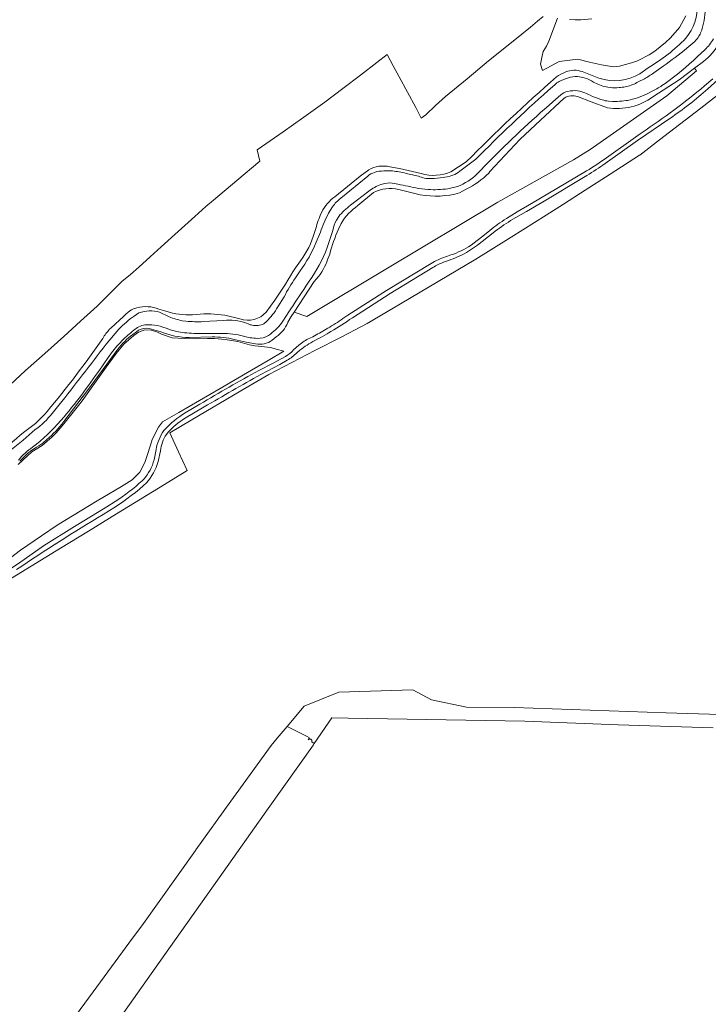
# Model space of a CAD drawing. Header units: metres. Extents: x 201541 to 204988, y 387833 to 394342.
# Tile 4 of 214: x 202363 to 202723, y 388516 to 389030. Entities that reach past the tile are written whole.
import ezdxf

# ---------------------------------------------------------------- set-up
doc = ezdxf.new("R2010")
doc.units = ezdxf.units.M
for name, color, linetype, lineweight in [('B-WE-GR-BOUWLAND-GV', 80, 'Continuous', 13), ('B-WE-GR-GRAS-GV', 60, 'Continuous', 13), ('B-WE-GR-HOUTWAL-GV', 40, 'Continuous', 13), ('B-WE-OG-WATER_BEEK-GV', 150, 'Continuous', 18), ('B-WE-OG-WATER_SLOOT-GV', 120, 'Continuous', 18), ('B-WE-VH-VERHARDING_HALFVERHARDING_GRIND-GV', 252, 'Continuous', 18)]:
    doc.layers.add(name, color=color, linetype=linetype, lineweight=lineweight)

msp = doc.modelspace()

# ---------------------------------------------------------------- linework, layer by layer
at = {"layer": 'B-WE-GR-BOUWLAND-GV'}
for points in [[(202730.097, 388992.623), (202718.916, 388984.033), (202707.735, 388975.443), (202697.38, 388967.46), (202687.025, 388959.476), (202686.852, 388959.364), (202671.585, 388949.514), (202656.145, 388939.552), (202647.169, 388933.802), (202638.192, 388928.051), (202619.793, 388916.534), (202601.394, 388905.016), (202581.733, 388893.396), (202562.071, 388881.776), (202544.597, 388871.534), (202541.602, 388869.978), (202530.917, 388864.428), (202517.237, 388857.322), (202505.22, 388851.087), (202493.203, 388844.852), (202478.603, 388836.286), (202452.696, 388821.007), (202441.39, 388814.292), (202445.98, 388804.493), (202450.569, 388794.693), (202444.637, 388791.035), (202438.705, 388787.378), (202426.197, 388779.69), (202413.689, 388772.002), (202399.029, 388763.026), (202384.369, 388754.05), (202369.017, 388744.674), (202353.664, 388735.298)], [(202364.968, 388472.825), (202401.343, 388522.317), (202416.745, 388543.159), (202421.518, 388549.639), (202426.78, 388556.783), (202454.912, 388596.154), (202455.133, 388596.464), (202473.308, 388621.9), (202473.312, 388621.906), (202473.316, 388621.912), (202473.345, 388621.952), (202476.094, 388625.799), (202494.505, 388650.943), (202497.588, 388654.888), (202497.621, 388654.927), (202502.775, 388660.954), (202511.688, 388671.61), (202529.845, 388678.897), (202568.42, 388680.163), (202578.254, 388674.853), (202596.44, 388671.136), (202621.343, 388670.858), (202700.88, 388668.028), (202797.015, 388665.093)], [(202725.439, 388660.301), (202675.666, 388661.871), (202626.968, 388663.722), (202534.621, 388665.308), (202526.047, 388665.455), (202516.906, 388651.988), (202516.515, 388651.412), (202492.894, 388618.132), (202467.232, 388581.834), (202441.013, 388544.747), (202406.156, 388495.445), (202396.189, 388481.479), (202366.523, 388439.756), (202344.872, 388408.99), (202339.933, 388400.858), (202343.115, 388398.353), (202359.389, 388385.544), (202369.945, 388377.692), (202392.097, 388360.955), (202397.73, 388357.434), (202407.215, 388350.607), (202427.047, 388334.652), (202428.411, 388333.385)]]:
    msp.add_lwpolyline(points, dxfattribs=at)
at = {"layer": 'B-WE-GR-GRAS-GV'}
for points in [[(202711.131, 389020.487, 0.1788811), (202717.202, 389038.54)], [(202731.755, 389029.577, -0.2144502), (202720.413, 389008.375)], [(202691.514, 389005.087, 0.0613844), (202711.131, 389020.487)], [(202648.327, 389002.92, -0.1818129), (202656.984, 389003.082)], [(202596.383, 388955.954, -0.0167009), (202643.461, 389000.289)], [(202643.461, 389000.289, -0.0433289), (202648.327, 389002.92)], [(202665.699, 388999.581, 0.2130302), (202687.033, 389002.012)], [(202688.337, 388971.312, 0.0266164), (202720.838, 388995.593)], [(202722.544, 388994.168, -0.038605), (202702.779, 388978.667)], [(202657.829, 388950.376, 0.0259392), (202668.401, 388957.173)], [(202545.385, 388951.807, -0.1815587), (202556.449, 388953.397)], [(202668.98, 388955.111, -0.0179089), (202659.384, 388948.787)], [(202572.858, 388949.789, 0.1696607), (202588.394, 388950.677)], [(202520.872, 388929.714, -0.1221383), (202527.717, 388937.72)], [(202517.387, 388920.023, -0.0159442), (202520.168, 388928.483)], [(202608.648, 388920.048, -0.0435472), (202617.324, 388926.282)], [(202619.575, 388925.254, 0.0241836), (202610.366, 388918.84)], [(202509.688, 388904.193, 0.0908395), (202517.047, 388919.002)], [(202588.248, 388907.305, 0.0653937), (202598.874, 388912.357)], [(202578.023, 388902.847, -0.0580982), (202585.585, 388906.34)], [(202596.449, 388908.584, -0.0522035), (202587.05, 388904.456)], [(202496.397, 388883.602, 0.0165737), (202507.062, 388900.634)], [(202584.563, 388903.565, 0.0158595), (202578.966, 388900.821)], [(202424.289, 388879.736, -0.1572831), (202435.779, 388878.991)], [(202418.66, 388876.533, -0.0744989), (202422.551, 388879.226)], [(202439.41, 388877.855, 0.0921747), (202453.394, 388876.03)], [(202455.516, 388876.161, -0.0746823), (202470.176, 388875.762)], [(202478.086, 388874.001, 0.3090295), (202491.856, 388877.498)], [(202503.077, 388871.976, -0.1397058), (202497.119, 388864.488)], [(202524.011, 388869.01, 0.0248987), (202531.914, 388874.062)], [(202535.44, 388873.533, -0.0253448), (202524.243, 388866.457)], [(202406.491, 388863.705, -0.0776739), (202410.019, 388868.452)], [(202422.062, 388865.719, 0.071685), (202414.28, 388858.03)], [(202429.311, 388869.01, 0.2053459), (202424.031, 388867.082)], [(202451.647, 388864.154, -0.0953784), (202436.82, 388867.154)], [(202475.138, 388863.159, 0.0605567), (202463.578, 388864.475)], [(202516.154, 388864.595, 0.0147628), (202523.163, 388868.506)], [(202523.702, 388866.132, -0.0041419), (202518.826, 388863.418)], [(202377.409, 388825.589, 0.0218511), (202406.491, 388863.705)], [(202494.914, 388862.801, -0.2208289), (202486.262, 388860.846)], [(202508.912, 388860.224, -0.0726918), (202514.546, 388863.838)], [(202517.194, 388862.57, 0.0486281), (202509.479, 388857.537)], [(202501.941, 388854.322, 0.0648789), (202506.158, 388857.652)], [(202507.841, 388856.214, -0.0579833), (202502.792, 388852.316)], [(202457.232, 388829.336, -0.0079629), (202487.963, 388846.952)], [(202488.966, 388844.928, -0.0025186), (202459.382, 388828.012)], [(202365.737, 388815.022, 0.0521134), (202376.177, 388824.171)], [(202438.845, 388816.123, -0.0809835), (202449.55, 388824.753)], [(202386.032, 388820.264, -0.0617029), (202377.148, 388810.855)], [(202449.121, 388821.827, 0.070681), (202440.683, 388814.72)], [(202347.153, 388799.28, 0.003639), (202363.322, 388813.118)], [(202434.262, 388805.676, -0.0993914), (202438.415, 388815.651)], [(202439.676, 388813.551, 0.1098707), (202436.517, 388804.967)], [(202375.114, 388809.055, -0.040381), (202370.672, 388806.135)], [(202369.44, 388805.324, 0.0730853), (202363.669, 388800.101)], [(202427.847, 388790.095, 0.1118048), (202433.26, 388800.223)], [(202435.309, 388799.36, -0.1254999), (202429.225, 388788.301)], [(202412.942, 388778.506, 0.0364184), (202426.991, 388789.31)], [(202427.68, 388786.786, -0.041878), (202409.919, 388773.748)], [(202406.577, 388771.735, 0.0135008), (202361.358, 388742.915)]]:
    msp.add_lwpolyline(points, format="xyb", dxfattribs=at)
for points in [[(202636.578, 389031.889), (202633.667, 389029.393), (202629.944, 389026.387), (202620.851, 389019.046), (202608.034, 389008.698), (202596.782, 388999.39), (202585.529, 388990.082), (202580.351, 388985.305), (202575.173, 388980.528), (202572.769, 388978.698), (202571.414, 388981.498), (202570.059, 388984.297), (202565.707, 388992.313), (202561.354, 389000.33), (202558.214, 389006.178), (202555.074, 389012.026), (202549.596, 389007.799), (202541.14, 389001.187), (202531.791, 388994.183), (202522.442, 388987.179), (202511.563, 388979.37), (202500.685, 388971.56), (202493.887, 388966.904), (202487.09, 388962.247), (202487.821, 388959.296), (202488.553, 388956.345), (202476.415, 388946.173), (202464.277, 388936), (202460.323, 388932.539), (202454.534, 388927.473), (202445.78, 388919.506), (202437.025, 388911.539), (202431.115, 388906.255), (202425.205, 388900.97), (202420.838, 388897.162), (202416.471, 388893.353), (202410.023, 388886.961), (202403.574, 388880.57), (202394.858, 388872.669), (202386.142, 388864.768), (202376.11, 388855.877), (202366.078, 388846.986), (202355.457, 388837.004)], [(202711.105, 389032.206), (202707.784, 389026.123), (202703.103, 389020.658), (202700.502, 389018.222), (202694.963, 389013.701), (202692.02, 389011.785), (202685.868, 389008.747), (202682.728, 389007.624), (202676.485, 389005.951), (202673.323, 389005.613), (202666.989, 389006.625), (202660.706, 389008.092), (202654.641, 389009.602), (202644.866, 389008.305), (202636.202, 389003.676), (202635.235, 389006.984), (202635.777, 389010.399), (202636.636, 389013.632), (202638.291, 389016.342), (202639.518, 389018.911), (202644.014, 389031.078)], [(202650.381, 389030.226), (202653.225, 389030.097), (202656.297, 389030.114), (202662.004, 389030.665)], [(202720.413, 389008.375), (202715.672, 389004.857), (202716.702, 389003.542), (202701.228, 388990.509), (202661.041, 388962.428), (202652.424, 388957.056), (202612.844, 388934.808), (202555.288, 388900.388), (202513.147, 388875.186), (202506.422, 388877.377), (202504.803, 388875.226), (202503.214, 388872.237), (202503.077, 388871.976)], [(202687.033, 389002.012), (202691.514, 389005.087)], [(202656.984, 389003.082), (202665.699, 388999.581)], [(202720.838, 388995.593), (202725.237, 388999.375)], [(202730.479, 389000.949), (202727.792, 388998.741), (202722.544, 388994.168)], [(202353.664, 388735.298), (202369.017, 388744.674), (202384.369, 388754.05), (202399.029, 388763.026), (202413.689, 388772.002), (202426.197, 388779.69), (202438.705, 388787.378), (202444.637, 388791.035), (202450.569, 388794.693), (202445.98, 388804.493), (202441.39, 388814.292), (202452.696, 388821.007), (202478.603, 388836.286), (202493.203, 388844.852), (202505.22, 388851.087), (202517.237, 388857.322), (202530.917, 388864.428), (202541.602, 388869.978), (202544.597, 388871.534), (202562.071, 388881.776), (202581.733, 388893.396), (202601.394, 388905.016), (202619.793, 388916.534), (202638.192, 388928.051), (202647.169, 388933.802), (202656.145, 388939.552), (202671.585, 388949.514), (202686.852, 388959.364), (202687.025, 388959.476), (202697.38, 388967.46), (202707.735, 388975.443), (202718.916, 388984.033), (202730.097, 388992.623)], [(202702.779, 388978.667), (202685.912, 388967.063), (202668.98, 388955.111)], [(202668.401, 388957.173), (202687.263, 388970.551), (202688.337, 388971.312)], [(202527.717, 388937.72), (202540.916, 388948.485), (202545.385, 388951.807)], [(202556.449, 388953.397), (202561.508, 388952.467), (202572.858, 388949.789)], [(202588.394, 388950.677), (202596.383, 388955.954)], [(202617.324, 388926.282), (202618.81, 388927.179), (202622.893, 388929.76), (202630.455, 388934.163), (202657.829, 388950.376)], [(202659.384, 388948.787), (202637.136, 388935.401), (202627.776, 388930.066), (202619.575, 388925.254)], [(202520.168, 388928.483), (202520.872, 388929.714)], [(202517.047, 388919.002), (202517.387, 388920.023)], [(202610.366, 388918.84), (202602.238, 388912.468), (202596.449, 388908.584)], [(202598.874, 388912.357), (202605.844, 388917.733), (202608.648, 388920.048)], [(202585.585, 388906.34), (202586.482, 388906.663), (202588.248, 388907.305)], [(202507.062, 388900.634), (202509.688, 388904.193)], [(202531.914, 388874.062), (202534.469, 388875.795), (202554.75, 388888.653), (202578.023, 388902.847)], [(202578.966, 388900.821), (202556.636, 388887.163), (202536.916, 388874.512), (202535.44, 388873.533)], [(202587.05, 388904.456), (202584.563, 388903.565)], [(202491.856, 388877.498), (202496.397, 388883.602)], [(202410.019, 388868.452), (202410.87, 388869.282), (202417.281, 388875.16), (202418.66, 388876.533)], [(202422.551, 388879.226), (202424.289, 388879.736)], [(202435.779, 388878.991), (202439.41, 388877.855)], [(202453.394, 388876.03), (202455.516, 388876.161)], [(202470.176, 388875.762), (202478.086, 388874.001)], [(202362.186, 388797.785), (202364.588, 388800.104), (202369.351, 388804.362), (202374.744, 388807.724), (202377.421, 388809.938), (202379.857, 388812.171), (202382.005, 388814.304), (202384.207, 388816.771), (202386.045, 388819.102), (202393.8, 388828.573), (202395.695, 388831.077), (202402.937, 388841.349), (202408.285, 388848.745), (202411.449, 388853.262), (202413.392, 388855.785), (202417.395, 388860.627), (202422.632, 388865.194), (202425.157, 388866.96), (202428.327, 388868.137), (202431.733, 388868.011), (202434.657, 388867.079), (202437.065, 388865.989), (202442.645, 388864.019), (202449.022, 388863.596), (202454.938, 388863.537), (202461.103, 388863.669), (202464.766, 388863.57), (202470.425, 388863.159), (202476.989, 388862.037), (202483.019, 388860.422), (202485.938, 388859.787), (202494.207, 388858.982), (202497.05, 388858.168), (202501.112, 388857.017), (202492.831, 388852.165), (202484.123, 388847.042), (202467.765, 388837.491), (202446.226, 388824.975), (202437.683, 388820.037), (202435.493, 388817.41), (202432.319, 388810.838), (202431.395, 388807.904), (202429.645, 388802.445), (202428.587, 388799.459), (202427.213, 388796.499), (202425.816, 388793.866), (202421.746, 388789.792), (202416.158, 388786.399), (202403.46, 388778.76), (202382.561, 388766.096), (202374.477, 388760.623), (202363.485, 388753.148), (202350.606, 388743.285)], [(202424.031, 388867.082), (202422.062, 388865.719)], [(202436.82, 388867.154), (202430.624, 388868.815), (202429.311, 388869.01)], [(202463.578, 388864.475), (202451.647, 388864.154)], [(202497.119, 388864.488), (202494.914, 388862.801)], [(202514.546, 388863.838), (202516.154, 388864.595)], [(202523.163, 388868.506), (202524.011, 388869.01)], [(202524.243, 388866.457), (202523.702, 388866.132)], [(202486.262, 388860.846), (202481.362, 388861.763), (202475.138, 388863.159)], [(202506.158, 388857.652), (202508.912, 388860.224)], [(202518.826, 388863.418), (202517.194, 388862.57)], [(202414.28, 388858.03), (202412.302, 388855.467), (202398.371, 388836.551), (202386.032, 388820.264)], [(202487.963, 388846.952), (202495.527, 388850.812), (202501.941, 388854.322)], [(202509.479, 388857.537), (202507.841, 388856.214)], [(202502.792, 388852.316), (202498.873, 388850.112), (202488.966, 388844.928)], [(202449.55, 388824.753), (202457.232, 388829.336)], [(202376.177, 388824.171), (202377.409, 388825.589)], [(202459.382, 388828.012), (202449.121, 388821.827)], [(202363.322, 388813.118), (202365.737, 388815.022)], [(202438.415, 388815.651), (202438.845, 388816.123)], [(202440.683, 388814.72), (202439.676, 388813.551)], [(202377.148, 388810.855), (202375.114, 388809.055)], [(202370.672, 388806.135), (202369.44, 388805.324)], [(202433.26, 388800.223), (202434.262, 388805.676)], [(202436.517, 388804.967), (202435.309, 388799.36)], [(202363.669, 388800.101), (202363.012, 388799.514)], [(202426.991, 388789.31), (202427.847, 388790.095)], [(202429.225, 388788.301), (202427.68, 388786.786)], [(202358.384, 388743.492), (202362.306, 388746.189), (202375.522, 388755.29), (202391.578, 388765.475), (202408.476, 388775.693), (202412.942, 388778.506)], [(202409.919, 388773.748), (202406.577, 388771.735)]]:
    msp.add_lwpolyline(points, dxfattribs=at)
at = {"layer": 'B-WE-GR-HOUTWAL-GV'}
for points in [[(202797.015, 388665.093), (202700.88, 388668.028), (202621.343, 388670.858), (202596.44, 388671.136), (202578.254, 388674.853), (202568.42, 388680.163), (202529.845, 388678.897), (202511.688, 388671.61), (202502.775, 388660.954)], [(202515.686, 388652.99), (202516.906, 388651.988), (202526.047, 388665.455), (202534.621, 388665.308), (202626.968, 388663.722), (202675.666, 388661.871), (202725.439, 388660.301)], [(202502.775, 388660.954), (202507.398, 388658.624), (202509.005, 388657.814), (202513.159, 388655.704), (202514.473, 388654.969), (202513.754, 388654.049)]]:
    msp.add_lwpolyline(points, dxfattribs=at)
msp.add_lwpolyline([(202513.754, 388654.049, -0.7978318), (202515.686, 388652.99)], format="xyb", dxfattribs=at)
at = {"layer": 'B-WE-OG-WATER_BEEK-GV'}
for points in [[(202721.245, 389034.255, -0.0373961), (202720.318, 389028.323)], [(202719.613, 389025.56, -0.051897), (202718.534, 389022.626)], [(202717.978, 389021.59, -0.0776113), (202715.797, 389018.889)], [(202721.048, 389014.49, 0.0814913), (202725.49, 389020.199)], [(202711.694, 389015.308, -0.0095579), (202699.244, 389005.891)], [(202700.291, 388996.876, 0.0308537), (202717.085, 389010.728)], [(202647.667, 388999.091, 0.1135516), (202642.642, 388996.236)], [(202655.629, 389000.44, 0.1403462), (202650.863, 389000.115)], [(202661.9, 388998.215, 0.0585932), (202657.329, 389000.097)], [(202694.327, 389002.429, -0.0266608), (202689.436, 388999.297)], [(202639.11, 388993.201, 0.0141961), (202601.38, 388957.336)], [(202650.812, 388992.992, -0.0844384), (202655.773, 388992.895)], [(202665.957, 388996.215, -0.0357122), (202662.869, 388997.65)], [(202670.418, 388994.92, -0.0548325), (202666.913, 388995.874)], [(202675.02, 388994.679, -0.0368362), (202671.978, 388994.715)], [(202679.493, 388995.183, -0.0289557), (202676.239, 388994.766)], [(202686.27, 388997.75, -0.0806001), (202680.11, 388995.284)], [(202693.205, 388992.673, 0.021492), (202698.633, 388995.75)], [(202645.787, 388990.916, -0.1510482), (202649.288, 388992.7)], [(202657.361, 388992.376, -0.036809), (202661.09, 388990.721)], [(202662.364, 388990.169, 0.0134687), (202666.483, 388988.601)], [(202667.409, 388988.312, 0.0459098), (202670.67, 388987.623)], [(202675.357, 388987.514, 0.0262314), (202679.903, 388987.949)], [(202680.597, 388988.082, 0.0874143), (202690.971, 388991.554)], [(202608.061, 388955.768, -0.0215061), (202641.692, 388987.339)], [(202672.737, 388987.443, 0.0181584), (202674.279, 388987.443)], [(202548.42, 388950.461, 0.0838649), (202544.886, 388948.482)], [(202554.483, 388951.207, 0.0476784), (202549.587, 388950.818)], [(202564.914, 388949.925, 0.0399418), (202557.765, 388951.174)], [(202572.935, 388947.925, 0.0540369), (202569.786, 388948.778)], [(202577.122, 388947.221, -0.0778155), (202573.583, 388947.684)], [(202584.236, 388947.759, -0.0405511), (202578.141, 388947.184)], [(202593.08, 388951.013, -0.1366261), (202585.25, 388947.891)], [(202591.832, 388943.065, 0.0986482), (202602.158, 388949.707)], [(202545.47, 388940.631, -0.09016), (202551.727, 388944.037)], [(202553.867, 388944.589, -0.1293534), (202558.892, 388944.589)], [(202560.627, 388944.257, 0.0040495), (202571.407, 388942.1)], [(202576.399, 388941.475, 0.0470084), (202586.782, 388941.873)], [(202530.776, 388936.977, 0.0851005), (202526.533, 388932.491)], [(202529.705, 388927.355, -0.072618), (202535.946, 388933.316)], [(202524.414, 388929.077, 0.047565), (202520.216, 388919.142)], [(202526.627, 388920.164, -0.0932348), (202528.556, 388925.558)], [(202517.936, 388913.923, -0.0587572), (202509.596, 388899.02)], [(202514.262, 388893.556, 0.0664817), (202523.695, 388911.141)], [(202507.113, 388895.344, 0.0326889), (202501.156, 388885.409)], [(202503.707, 388877.518, -0.0093433), (202512.558, 388890.916)], [(202497.909, 388880.227, -0.0748314), (202491.911, 388872.571)], [(202422.902, 388875.409, 0.0457394), (202414.902, 388868.596)], [(202436.122, 388877.396, 0.1720042), (202425.342, 388876.998)], [(202447.997, 388872.961, -0.060778), (202441.189, 388875.037)], [(202424.575, 388869.331, -0.1556347), (202430.967, 388870.851)], [(202432.014, 388870.755, -0.0582226), (202437.785, 388869.652)], [(202458.923, 388872.474, -0.0334114), (202449.91, 388872.701)], [(202481.46, 388871.69, 0.1145506), (202469.545, 388873.053)], [(202483.938, 388870.768, -0.0698586), (202482.371, 388871.277)], [(202490.661, 388871.379, -0.1760791), (202484.467, 388870.668)], [(202494.051, 388865.985, 0.0812788), (202500.6, 388872.7)], [(202416.567, 388862.529, -0.0292294), (202422.658, 388867.959)], [(202439.6, 388869.003, 0.0338018), (202445.209, 388867.316)], [(202447.835, 388866.797, 0.0240598), (202457.821, 388866.245)], [(202470.113, 388866.24, -0.0727803), (202481.29, 388864.537)], [(202487.247, 388863.71, 0.146073), (202492.953, 388865.202)], [(202408.162, 388860.666, -0.0065615), (202383.385, 388828.763)], [(202409.596, 388854.257, -0.0331375), (202415.4, 388861.296)], [(202482.614, 388864.264, 0.0452477), (202486.208, 388863.801)], [(202386.211, 388822.681, 0.0247314), (202406.244, 388849.425)], [(202379.92, 388824.502, -0.0743763), (202371.182, 388816.058)], [(202371.771, 388808.436, 0.0425641), (202386.211, 388822.681)], [(202364.803, 388810.519, 0.0259445), (202351.2, 388798.895)], [(202362.369, 388800.147, -0.0790454), (202369.793, 388806.863)]]:
    msp.add_lwpolyline(points, format="xyb", dxfattribs=at)
for points in [[(202720.318, 389028.323), (202719.613, 389025.56)], [(202715.797, 389018.889), (202711.694, 389015.308)], [(202718.534, 389022.626), (202717.978, 389021.59)], [(202717.085, 389010.728), (202721.048, 389014.49)], [(202699.244, 389005.891), (202694.327, 389002.429)], [(202650.863, 389000.115), (202647.667, 388999.091)], [(202657.329, 389000.097), (202655.629, 389000.44)], [(202662.869, 388997.65), (202661.9, 388998.215)], [(202689.436, 388999.297), (202686.27, 388997.75)], [(202642.642, 388996.236), (202639.11, 388993.201)], [(202649.288, 388992.7), (202650.812, 388992.992)], [(202666.913, 388995.874), (202665.957, 388996.215)], [(202671.978, 388994.715), (202670.418, 388994.92)], [(202676.239, 388994.766), (202675.02, 388994.679)], [(202680.11, 388995.284), (202679.493, 388995.183)], [(202698.633, 388995.75), (202700.291, 388996.876)], [(202641.692, 388987.339), (202645.787, 388990.916)], [(202655.773, 388992.895), (202657.361, 388992.376)], [(202661.09, 388990.721), (202662.364, 388990.169)], [(202666.483, 388988.601), (202667.409, 388988.312)], [(202679.903, 388987.949), (202680.597, 388988.082)], [(202690.971, 388991.554), (202693.205, 388992.673)], [(202670.67, 388987.623), (202672.737, 388987.443)], [(202674.279, 388987.443), (202675.357, 388987.514)], [(202601.38, 388957.336), (202593.08, 388951.013)], [(202602.158, 388949.707), (202608.061, 388955.768)], [(202544.886, 388948.482), (202530.776, 388936.977)], [(202549.587, 388950.818), (202548.42, 388950.461)], [(202557.765, 388951.174), (202554.483, 388951.207)], [(202569.786, 388948.778), (202564.914, 388949.925)], [(202573.583, 388947.684), (202572.935, 388947.925)], [(202578.141, 388947.184), (202577.122, 388947.221)], [(202585.25, 388947.891), (202584.236, 388947.759)], [(202551.727, 388944.037), (202553.867, 388944.589)], [(202558.892, 388944.589), (202560.627, 388944.257)], [(202571.407, 388942.1), (202576.399, 388941.475)], [(202586.782, 388941.873), (202591.832, 388943.065)], [(202535.946, 388933.316), (202545.47, 388940.631)], [(202526.533, 388932.491), (202524.414, 388929.077)], [(202528.556, 388925.558), (202529.705, 388927.355)], [(202520.216, 388919.142), (202517.936, 388913.923)], [(202523.695, 388911.141), (202526.627, 388920.164)], [(202509.596, 388899.02), (202507.113, 388895.344)], [(202512.558, 388890.916), (202514.262, 388893.556)], [(202501.156, 388885.409), (202497.909, 388880.227)], [(202425.342, 388876.998), (202422.902, 388875.409)], [(202441.189, 388875.037), (202436.122, 388877.396)], [(202500.6, 388872.7), (202503.707, 388877.518)], [(202430.967, 388870.851), (202432.014, 388870.755)], [(202437.785, 388869.652), (202439.6, 388869.003)], [(202449.91, 388872.701), (202447.997, 388872.961)], [(202469.545, 388873.053), (202458.923, 388872.474)], [(202482.371, 388871.277), (202481.46, 388871.69)], [(202484.467, 388870.668), (202483.938, 388870.768)], [(202491.911, 388872.571), (202490.661, 388871.379)], [(202414.902, 388868.596), (202408.162, 388860.666)], [(202422.658, 388867.959), (202424.575, 388869.331)], [(202445.209, 388867.316), (202447.835, 388866.797)], [(202457.821, 388866.245), (202470.113, 388866.24)], [(202481.29, 388864.537), (202482.614, 388864.264)], [(202492.953, 388865.202), (202494.051, 388865.985)], [(202415.4, 388861.296), (202416.567, 388862.529)], [(202486.208, 388863.801), (202487.247, 388863.71)], [(202406.244, 388849.425), (202409.596, 388854.257)], [(202383.385, 388828.763), (202379.92, 388824.502)], [(202371.182, 388816.058), (202364.803, 388810.519)], [(202369.793, 388806.863), (202371.771, 388808.436)]]:
    msp.add_lwpolyline(points, dxfattribs=at)
at = {"layer": 'B-WE-OG-WATER_SLOOT-GV'}
for points in [[(202720.413, 389008.375, 0.2144502), (202731.755, 389029.577)], [(202725.49, 389020.199, -0.0814913), (202721.048, 389014.49)], [(202717.085, 389010.728, -0.0308537), (202700.291, 388996.876)], [(202655.773, 388992.895, 0.0844384), (202650.812, 388992.992)], [(202698.633, 388995.75, -0.021492), (202693.205, 388992.673)], [(202649.288, 388992.7, 0.1510482), (202645.787, 388990.916)], [(202647.525, 388989.239, -0.2288029), (202654.56, 388990.05)], [(202661.09, 388990.721, 0.036809), (202657.361, 388992.376)], [(202666.483, 388988.601, -0.0134687), (202662.364, 388990.169)], [(202670.67, 388987.623, -0.0459098), (202667.409, 388988.312)], [(202670.146, 388984.213, 0.1974896), (202693.953, 388989.897)], [(202679.903, 388987.949, -0.0262314), (202675.357, 388987.514)], [(202690.971, 388991.554, -0.0874143), (202680.597, 388988.082)], [(202641.692, 388987.339, 0.0215061), (202608.061, 388955.768)], [(202674.279, 388987.443, -0.0181584), (202672.737, 388987.443)], [(202602.158, 388949.707, -0.0986482), (202591.832, 388943.065)], [(202596.405, 388941.647, 0.0787577), (202608.15, 388950.106)], [(202551.727, 388944.037, 0.09016), (202545.47, 388940.631)], [(202547.957, 388939.892, -0.1827013), (202561.085, 388941.434)], [(202558.892, 388944.589, 0.1293534), (202553.867, 388944.589)], [(202571.407, 388942.1, -0.0040495), (202560.627, 388944.257)], [(202586.782, 388941.873, -0.0470084), (202576.399, 388941.475)], [(202572.292, 388938.724, 0.1098867), (202592.92, 388939.719)], [(202535.946, 388933.316, 0.072618), (202529.705, 388927.355)], [(202530.961, 388923.818, -0.0996565), (202539.791, 388933.143)], [(202528.556, 388925.558, 0.0932348), (202526.627, 388920.164)], [(202525.052, 388907.8, -0.0411091), (202529.624, 388920.733)], [(202523.695, 388911.141, -0.0664817), (202514.262, 388893.556)], [(202518.156, 388894.816, 0.1016562), (202524.057, 388905.206)], [(202512.558, 388890.916, 0.0093433), (202503.707, 388877.518)], [(202430.967, 388870.851, 0.1556347), (202424.575, 388869.331)], [(202437.785, 388869.652, 0.0582226), (202432.014, 388870.755)], [(202500.6, 388872.7, -0.0812788), (202494.051, 388865.985)], [(202497.119, 388864.488, 0.1397058), (202503.077, 388871.976)], [(202414.28, 388858.03, -0.071685), (202422.062, 388865.719)], [(202422.658, 388867.959, 0.0292294), (202416.567, 388862.529)], [(202424.031, 388867.082, -0.2053459), (202429.311, 388869.01)], [(202436.82, 388867.154, 0.0953784), (202451.647, 388864.154)], [(202445.209, 388867.316, -0.0338018), (202439.6, 388869.003)], [(202457.821, 388866.245, -0.0240598), (202447.835, 388866.797)], [(202463.578, 388864.475, -0.0605567), (202475.138, 388863.159)], [(202481.29, 388864.537, 0.0727803), (202470.113, 388866.24)], [(202492.953, 388865.202, -0.146073), (202487.247, 388863.71)], [(202415.4, 388861.296, 0.0331375), (202409.596, 388854.257)], [(202486.208, 388863.801, -0.0452477), (202482.614, 388864.264)], [(202486.262, 388860.846, 0.2208289), (202494.914, 388862.801)], [(202406.244, 388849.425, -0.0247314), (202386.211, 388822.681)], [(202386.211, 388822.681, -0.0425641), (202371.771, 388808.436)], [(202377.148, 388810.855, 0.0617029), (202386.032, 388820.264)], [(202370.672, 388806.135, 0.040381), (202375.114, 388809.055)], [(202369.793, 388806.863, 0.0790454), (202362.369, 388800.147)], [(202363.669, 388800.101, -0.0730853), (202369.44, 388805.324)]]:
    msp.add_lwpolyline(points, format="xyb", dxfattribs=at)
for points in [[(202721.048, 389014.49), (202717.085, 389010.728)], [(202693.953, 388989.897), (202707.603, 388998.87), (202715.672, 389004.857), (202720.413, 389008.375)], [(202650.812, 388992.992), (202649.288, 388992.7)], [(202700.291, 388996.876), (202698.633, 388995.75)], [(202608.15, 388950.106), (202608.774, 388950.901), (202624.437, 388967.643), (202635.18, 388977.681), (202647.525, 388989.239)], [(202645.787, 388990.916), (202641.692, 388987.339)], [(202654.56, 388990.05), (202661.62, 388987.276), (202670.146, 388984.213)], [(202657.361, 388992.376), (202655.773, 388992.895)], [(202662.364, 388990.169), (202661.09, 388990.721)], [(202667.409, 388988.312), (202666.483, 388988.601)], [(202680.597, 388988.082), (202679.903, 388987.949)], [(202693.205, 388992.673), (202690.971, 388991.554)], [(202672.737, 388987.443), (202670.67, 388987.623)], [(202675.357, 388987.514), (202674.279, 388987.443)], [(202608.061, 388955.768), (202602.158, 388949.707)], [(202553.867, 388944.589), (202551.727, 388944.037)], [(202560.627, 388944.257), (202558.892, 388944.589)], [(202576.399, 388941.475), (202571.407, 388942.1)], [(202591.832, 388943.065), (202586.782, 388941.873)], [(202592.92, 388939.719), (202596.405, 388941.647)], [(202545.47, 388940.631), (202535.946, 388933.316)], [(202539.791, 388933.143), (202547.957, 388939.892)], [(202561.085, 388941.434), (202572.292, 388938.724)], [(202529.705, 388927.355), (202528.556, 388925.558)], [(202529.624, 388920.733), (202530.961, 388923.818)], [(202526.627, 388920.164), (202523.695, 388911.141)], [(202524.057, 388905.206), (202525.052, 388907.8)], [(202503.077, 388871.976), (202503.214, 388872.237), (202504.803, 388875.226), (202506.422, 388877.377), (202516.939, 388893.507), (202518.156, 388894.816)], [(202514.262, 388893.556), (202512.558, 388890.916)], [(202503.707, 388877.518), (202500.6, 388872.7)], [(202432.014, 388870.755), (202430.967, 388870.851)], [(202439.6, 388869.003), (202437.785, 388869.652)], [(202422.062, 388865.719), (202424.031, 388867.082)], [(202424.575, 388869.331), (202422.658, 388867.959)], [(202429.311, 388869.01), (202430.624, 388868.815), (202436.82, 388867.154)], [(202447.835, 388866.797), (202445.209, 388867.316)], [(202451.647, 388864.154), (202463.578, 388864.475)], [(202470.113, 388866.24), (202457.821, 388866.245)], [(202482.614, 388864.264), (202481.29, 388864.537)], [(202494.051, 388865.985), (202492.953, 388865.202)], [(202494.914, 388862.801), (202497.119, 388864.488)], [(202416.567, 388862.529), (202415.4, 388861.296)], [(202475.138, 388863.159), (202481.362, 388861.763), (202486.262, 388860.846)], [(202487.247, 388863.71), (202486.208, 388863.801)], [(202386.032, 388820.264), (202398.371, 388836.551), (202412.302, 388855.467), (202414.28, 388858.03)], [(202409.596, 388854.257), (202406.244, 388849.425)], [(202371.771, 388808.436), (202369.793, 388806.863)], [(202375.114, 388809.055), (202377.148, 388810.855)], [(202369.44, 388805.324), (202370.672, 388806.135)], [(202363.012, 388799.514), (202363.669, 388800.101)]]:
    msp.add_lwpolyline(points, dxfattribs=at)
at = {"layer": 'B-WE-VH-VERHARDING_HALFVERHARDING_GRIND-GV'}
for points in [[(202725.237, 388999.375), (202720.838, 388995.593)], [(202722.544, 388994.168), (202727.792, 388998.741), (202730.479, 389000.949)], [(202668.98, 388955.111), (202685.912, 388967.063), (202702.779, 388978.667)], [(202688.337, 388971.312), (202687.263, 388970.551), (202668.401, 388957.173)], [(202657.829, 388950.376), (202630.455, 388934.163), (202622.893, 388929.76), (202618.81, 388927.179), (202617.324, 388926.282)], [(202619.575, 388925.254), (202627.776, 388930.066), (202637.136, 388935.401), (202659.384, 388948.787)], [(202596.449, 388908.584), (202602.238, 388912.468), (202610.366, 388918.84)], [(202608.648, 388920.048), (202605.844, 388917.733), (202598.874, 388912.357)], [(202588.248, 388907.305), (202586.482, 388906.663), (202585.585, 388906.34)], [(202578.023, 388902.847), (202554.75, 388888.653), (202534.469, 388875.795), (202531.914, 388874.062)], [(202535.44, 388873.533), (202536.916, 388874.512), (202556.636, 388887.163), (202578.966, 388900.821)], [(202584.563, 388903.565), (202587.05, 388904.456)], [(202516.154, 388864.595), (202514.546, 388863.838)], [(202524.011, 388869.01), (202523.163, 388868.506)], [(202523.702, 388866.132), (202524.243, 388866.457)], [(202508.912, 388860.224), (202506.158, 388857.652)], [(202517.194, 388862.57), (202518.826, 388863.418)], [(202501.941, 388854.322), (202495.527, 388850.812), (202487.963, 388846.952)], [(202507.841, 388856.214), (202509.479, 388857.537)], [(202488.966, 388844.928), (202498.873, 388850.112), (202502.792, 388852.316)], [(202457.232, 388829.336), (202449.55, 388824.753)], [(202449.121, 388821.827), (202459.382, 388828.012)], [(202438.845, 388816.123), (202438.415, 388815.651)], [(202439.676, 388813.551), (202440.683, 388814.72)], [(202434.262, 388805.676), (202433.26, 388800.223)], [(202435.309, 388799.36), (202436.517, 388804.967)], [(202427.847, 388790.095), (202426.991, 388789.31)], [(202427.68, 388786.786), (202429.225, 388788.301)], [(202412.942, 388778.506), (202408.476, 388775.693), (202391.578, 388765.475), (202375.522, 388755.29), (202362.306, 388746.189), (202358.384, 388743.492)], [(202406.577, 388771.735), (202409.919, 388773.748)]]:
    msp.add_lwpolyline(points, dxfattribs=at)
for points in [[(202720.838, 388995.593, -0.0266164), (202688.337, 388971.312)], [(202702.779, 388978.667, 0.038605), (202722.544, 388994.168)], [(202668.401, 388957.173, -0.0259392), (202657.829, 388950.376)], [(202659.384, 388948.787, 0.0179089), (202668.98, 388955.111)], [(202617.324, 388926.282, 0.0435472), (202608.648, 388920.048)], [(202610.366, 388918.84, -0.0241836), (202619.575, 388925.254)], [(202598.874, 388912.357, -0.0653937), (202588.248, 388907.305)], [(202585.585, 388906.34, 0.0580982), (202578.023, 388902.847)], [(202587.05, 388904.456, 0.0522035), (202596.449, 388908.584)], [(202578.966, 388900.821, -0.0158595), (202584.563, 388903.565)], [(202531.914, 388874.062, -0.0248987), (202524.011, 388869.01)], [(202524.243, 388866.457, 0.0253448), (202535.44, 388873.533)], [(202523.163, 388868.506, -0.0147628), (202516.154, 388864.595)], [(202518.826, 388863.418, 0.0041419), (202523.702, 388866.132)], [(202514.546, 388863.838, 0.0726918), (202508.912, 388860.224)], [(202509.479, 388857.537, -0.0486281), (202517.194, 388862.57)], [(202506.158, 388857.652, -0.0648789), (202501.941, 388854.322)], [(202502.792, 388852.316, 0.0579833), (202507.841, 388856.214)], [(202487.963, 388846.952, 0.0079629), (202457.232, 388829.336)], [(202459.382, 388828.012, 0.0025186), (202488.966, 388844.928)], [(202449.55, 388824.753, 0.0809835), (202438.845, 388816.123)], [(202440.683, 388814.72, -0.070681), (202449.121, 388821.827)], [(202438.415, 388815.651, 0.0993914), (202434.262, 388805.676)], [(202436.517, 388804.967, -0.1098707), (202439.676, 388813.551)], [(202433.26, 388800.223, -0.1118048), (202427.847, 388790.095)], [(202429.225, 388788.301, 0.1254999), (202435.309, 388799.36)], [(202426.991, 388789.31, -0.0364184), (202412.942, 388778.506)], [(202409.919, 388773.748, 0.041878), (202427.68, 388786.786)], [(202361.358, 388742.915, -0.0135008), (202406.577, 388771.735)]]:
    msp.add_lwpolyline(points, format="xyb", dxfattribs=at)

doc.saveas('drawing.dxf')
